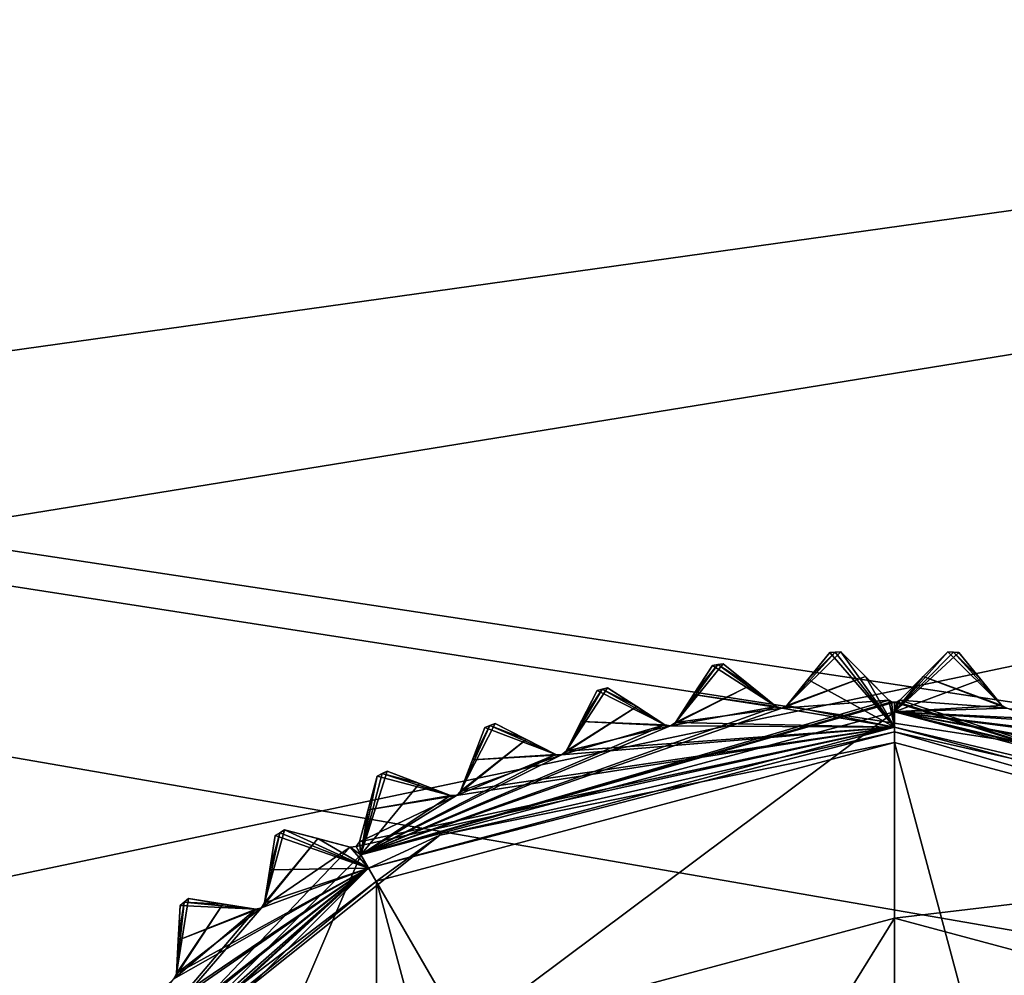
# Model space of a CAD drawing. Header units: millimetres. Extents: x -114 to 114, y -48 to 36.
# Tile 212 of 256: x 12 to 25, y 11 to 23. Entities that reach past the tile are written whole.
import ezdxf

# ---------------------------------------------------------------- set-up
doc = ezdxf.new("R2010")
doc.units = ezdxf.units.MM
doc.header["$LTSCALE"] = 65.185185
for name, color, linetype in [('2', 7, 'CONTINUOUS'), ('2786', 7, 'CONTINUOUS'), ('3463', 7, 'CONTINUOUS'), ('3464', 7, 'CONTINUOUS'), ('3482', 7, 'CONTINUOUS'), ('3484', 7, 'CONTINUOUS'), ('3485', 7, 'CONTINUOUS'), ('3486', 7, 'CONTINUOUS'), ('3487', 7, 'CONTINUOUS'), ('3488', 7, 'CONTINUOUS'), ('3489', 7, 'CONTINUOUS'), ('3490', 7, 'CONTINUOUS'), ('3491', 7, 'CONTINUOUS'), ('3492', 7, 'CONTINUOUS'), ('3493', 7, 'CONTINUOUS'), ('3494', 7, 'CONTINUOUS'), ('3495', 7, 'CONTINUOUS'), ('3496', 7, 'CONTINUOUS'), ('3497', 7, 'CONTINUOUS'), ('3499', 7, 'CONTINUOUS'), ('3586', 7, 'CONTINUOUS'), ('3587', 7, 'CONTINUOUS'), ('3596', 7, 'CONTINUOUS'), ('3597', 7, 'CONTINUOUS'), ('3598', 7, 'CONTINUOUS'), ('3599', 7, 'CONTINUOUS'), ('3600', 7, 'CONTINUOUS'), ('3601', 7, 'CONTINUOUS'), ('3602', 7, 'CONTINUOUS'), ('3603', 7, 'CONTINUOUS'), ('3604', 7, 'CONTINUOUS'), ('3652', 7, 'CONTINUOUS'), ('3653', 7, 'CONTINUOUS'), ('3655', 7, 'CONTINUOUS'), ('3836', 7, 'CONTINUOUS'), ('3837', 7, 'CONTINUOUS'), ('3838', 7, 'CONTINUOUS'), ('3839', 7, 'CONTINUOUS'), ('3840', 7, 'CONTINUOUS'), ('3841', 7, 'CONTINUOUS'), ('3871', 7, 'CONTINUOUS'), ('3872', 7, 'CONTINUOUS'), ('3873', 7, 'CONTINUOUS'), ('3874', 7, 'CONTINUOUS'), ('3875', 7, 'CONTINUOUS'), ('3876', 7, 'CONTINUOUS'), ('3877', 7, 'CONTINUOUS'), ('3878', 7, 'CONTINUOUS')]:
    doc.layers.add(name, color=color, linetype=linetype)

msp = doc.modelspace()

# ---------------------------------------------------------------- linework, layer by layer
at = {"layer": '2', "linetype": 'CONTINUOUS'}
for points in [[(113, 35, 92.5), (-113, 35, 92.5), (72.725, 6.847, 92.5), (113, 35, 92.5)], [(-113, 35, 92.5), (-23.5, 13.7, 92.5), (17.674, 4.231, 92.5), (-113, 35, 92.5)], [(-113, 35, 92.5), (63.3, 0, 92.5), (64.674, 4.231, 92.5), (-113, 35, 92.5)], [(63.3, 0, 92.5), (-113, 35, 92.5), (25.725, 6.847, 92.5), (63.3, 0, 92.5)], [(72.725, 6.847, 92.5), (-113, 35, 92.5), (68.275, 6.847, 92.5), (72.725, 6.847, 92.5)], [(68.275, 6.847, 92.5), (-113, 35, 92.5), (64.674, 4.231, 92.5), (68.275, 6.847, 92.5)], [(25.725, 6.847, 92.5), (-113, 35, 92.5), (21.275, 6.847, 92.5), (25.725, 6.847, 92.5)], [(21.275, 6.847, 92.5), (-113, 35, 92.5), (17.674, 4.231, 92.5), (21.275, 6.847, 92.5)], [(-23.5, 13.7, 92.5), (-16.649, 11.864, 92.5), (17.674, 4.231, 92.5), (-23.5, 13.7, 92.5)], [(-16.649, 11.864, 92.5), (-11.634, 6.848, 92.5), (16.3, 0, 92.5), (-16.649, 11.864, 92.5)], [(-16.649, 11.864, 92.5), (16.3, 0, 92.5), (17.674, 4.231, 92.5), (-16.649, 11.864, 92.5)]]:
    msp.add_3dface(points, dxfattribs=at)
at = {"layer": '2786', "linetype": 'CONTINUOUS'}
for points in [[(-50.5, 32.5, 90), (110.5, 32.5, 90), (-23.5, 13.7, 90), (-50.5, 32.5, 90)], [(110.5, 32.5, 90), (-16.649, 11.864, 90), (-23.5, 13.7, 90), (110.5, 32.5, 90)], [(110.5, 32.5, 90), (-11.634, 6.848, 90), (-16.649, 11.864, 90), (110.5, 32.5, 90)], [(110.5, 32.5, 90), (-9.8, 0, 90), (-11.634, 6.848, 90), (110.5, 32.5, 90)], [(-9.8, 0, 90), (110.5, 32.5, 90), (21.275, 6.847, 90), (-9.8, 0, 90)], [(110.5, 32.5, 90), (25.725, 6.847, 90), (21.275, 6.847, 90), (110.5, 32.5, 90)]]:
    msp.add_3dface(points, dxfattribs=at)
at = {"layer": '3463', "linetype": 'CONTINUOUS'}
for points in [[(23.5, -13.55, 110), (23.5, 13.55, 110), (16.729, 11.737, 110), (23.5, -13.55, 110)], [(30.271, 11.737, 110), (23.5, 13.55, 110), (30.271, -11.737, 110), (30.271, 11.737, 110)], [(30.271, -11.737, 110), (23.5, 13.55, 110), (23.5, -13.55, 110), (30.271, -11.737, 110)], [(13.921, 9.584, 110), (16.729, -11.737, 110), (16.729, 11.737, 110), (13.921, 9.584, 110)], [(16.729, -11.737, 110), (23.5, -13.55, 110), (16.729, 11.737, 110), (16.729, -11.737, 110)]]:
    msp.add_3dface(points, dxfattribs=at)
at = {"layer": '3464', "linetype": 'CONTINUOUS'}
for points in [[(16.525, 12.081, 93), (23.5, 13.95, 93), (17.875, 9.743, 93), (16.525, 12.081, 93)], [(23.5, 13.95, 93), (23.5, 11.25, 93), (17.875, 9.743, 93), (23.5, 13.95, 93)], [(23.5, 13.95, 93), (30.475, 12.081, 93), (23.5, 11.25, 93), (23.5, 13.95, 93)], [(11.419, 6.975, 93), (16.525, 12.081, 93), (13.757, 5.625, 93), (11.419, 6.975, 93)], [(13.757, 5.625, 93), (16.525, 12.081, 93), (17.875, 9.743, 93), (13.757, 5.625, 93)], [(23.5, 11.25, 93), (30.475, 12.081, 93), (29.125, 9.743, 93), (23.5, 11.25, 93)]]:
    msp.add_3dface(points, dxfattribs=at)
at = {"layer": '3482', "linetype": 'CONTINUOUS'}
for points in [[(14.138, 10.964, 108.833), (14.162, 11.417, 108.5), (14.115, 10.529, 109.146), (14.138, 10.964, 108.833)], [(14.115, 10.529, 109.146), (14.162, 11.417, 108.5), (14.162, 11.417, 93.8), (14.115, 10.529, 109.146)], [(14.138, 10.964, 93.467), (14.115, 10.529, 109.146), (14.162, 11.417, 93.8), (14.138, 10.964, 93.467)], [(14.115, 10.529, 93.154), (14.115, 10.529, 109.146), (14.138, 10.964, 93.467), (14.115, 10.529, 93.154)]]:
    msp.add_3dface(points, dxfattribs=at)
at = {"layer": '3484', "linetype": 'CONTINUOUS'}
for points in [[(15.335, 11.883, 108.833), (15.406, 12.331, 108.5), (15.267, 11.452, 109.146), (15.335, 11.883, 108.833)], [(15.267, 11.452, 109.146), (15.406, 12.331, 108.5), (15.406, 12.331, 93.8), (15.267, 11.452, 109.146)], [(15.335, 11.883, 93.467), (15.267, 11.452, 109.146), (15.406, 12.331, 93.8), (15.335, 11.883, 93.467)], [(15.267, 11.452, 93.154), (15.267, 11.452, 109.146), (15.335, 11.883, 93.467), (15.267, 11.452, 93.154)]]:
    msp.add_3dface(points, dxfattribs=at)
at = {"layer": '3485', "linetype": 'CONTINUOUS'}
for points in [[(14.274, 11.508, 93.8), (14.274, 11.508, 108.5), (15.153, 11.369, 93.154), (14.274, 11.508, 93.8)], [(15.153, 11.369, 93.154), (14.274, 11.508, 108.5), (14.722, 11.437, 108.833), (15.153, 11.369, 93.154)], [(14.722, 11.437, 93.467), (14.274, 11.508, 93.8), (15.153, 11.369, 93.154), (14.722, 11.437, 93.467)], [(15.153, 11.369, 109.146), (15.153, 11.369, 93.154), (14.722, 11.437, 108.833), (15.153, 11.369, 109.146)]]:
    msp.add_3dface(points, dxfattribs=at)
at = {"layer": '3486', "linetype": 'CONTINUOUS'}
for points in [[(16.622, 12.671, 108.833), (16.74, 13.109, 108.5), (16.509, 12.25, 109.146), (16.622, 12.671, 108.833)], [(16.509, 12.25, 109.146), (16.74, 13.109, 108.5), (16.74, 13.109, 93.8), (16.509, 12.25, 109.146)], [(16.622, 12.671, 93.467), (16.509, 12.25, 109.146), (16.74, 13.109, 93.8), (16.622, 12.671, 93.467)], [(16.509, 12.25, 93.154), (16.509, 12.25, 109.146), (16.622, 12.671, 93.467), (16.509, 12.25, 93.154)]]:
    msp.add_3dface(points, dxfattribs=at)
at = {"layer": '3487', "linetype": 'CONTINUOUS'}
for points in [[(15.527, 12.409, 93.8), (15.527, 12.409, 108.5), (16.387, 12.179, 93.154), (15.527, 12.409, 93.8)], [(16.387, 12.179, 93.154), (15.527, 12.409, 108.5), (15.965, 12.292, 108.833), (16.387, 12.179, 93.154)], [(15.965, 12.292, 93.467), (15.527, 12.409, 93.8), (16.387, 12.179, 93.154), (15.965, 12.292, 93.467)], [(16.387, 12.179, 109.146), (16.387, 12.179, 93.154), (15.965, 12.292, 108.833), (16.387, 12.179, 109.146)]]:
    msp.add_3dface(points, dxfattribs=at)
at = {"layer": '3488', "linetype": 'CONTINUOUS'}
for points in [[(17.984, 13.321, 108.833), (18.147, 13.744, 108.5), (17.828, 12.913, 109.146), (17.984, 13.321, 108.833)], [(17.828, 12.913, 109.146), (18.147, 13.744, 108.5), (18.147, 13.744, 93.8), (17.828, 12.913, 109.146)], [(17.984, 13.321, 93.467), (17.828, 12.913, 109.146), (18.147, 13.744, 93.8), (17.984, 13.321, 93.467)], [(17.828, 12.913, 93.154), (17.828, 12.913, 109.146), (17.984, 13.321, 93.467), (17.828, 12.913, 93.154)]]:
    msp.add_3dface(points, dxfattribs=at)
at = {"layer": '3489', "linetype": 'CONTINUOUS'}
for points in [[(16.868, 13.175, 93.8), (16.868, 13.175, 108.5), (17.699, 12.856, 93.154), (16.868, 13.175, 93.8)], [(17.699, 12.856, 93.154), (16.868, 13.175, 108.5), (17.292, 13.012, 108.833), (17.699, 12.856, 93.154)], [(17.292, 13.012, 93.467), (16.868, 13.175, 93.8), (17.699, 12.856, 93.154), (17.292, 13.012, 93.467)], [(17.699, 12.856, 109.146), (17.699, 12.856, 93.154), (17.292, 13.012, 108.833), (17.699, 12.856, 109.146)]]:
    msp.add_3dface(points, dxfattribs=at)
at = {"layer": '3490', "linetype": 'CONTINUOUS'}
for points in [[(19.407, 13.824, 108.833), (19.613, 14.229, 108.5), (19.209, 13.436, 109.146), (19.407, 13.824, 108.833)], [(19.209, 13.436, 109.146), (19.613, 14.229, 108.5), (19.613, 14.229, 93.8), (19.209, 13.436, 109.146)], [(19.407, 13.824, 93.467), (19.209, 13.436, 109.146), (19.613, 14.229, 93.8), (19.407, 13.824, 93.467)], [(19.209, 13.436, 93.154), (19.209, 13.436, 109.146), (19.407, 13.824, 93.467), (19.209, 13.436, 93.154)]]:
    msp.add_3dface(points, dxfattribs=at)
at = {"layer": '3491', "linetype": 'CONTINUOUS'}
for points in [[(18.281, 13.796, 93.8), (18.281, 13.796, 108.5), (19.074, 13.392, 93.154), (18.281, 13.796, 93.8)], [(19.074, 13.392, 93.154), (18.281, 13.796, 108.5), (18.686, 13.59, 108.833), (19.074, 13.392, 93.154)], [(18.686, 13.59, 93.467), (18.281, 13.796, 93.8), (19.074, 13.392, 93.154), (18.686, 13.59, 93.467)], [(19.074, 13.392, 109.146), (19.074, 13.392, 93.154), (18.686, 13.59, 108.833), (19.074, 13.392, 109.146)]]:
    msp.add_3dface(points, dxfattribs=at)
at = {"layer": '3492', "linetype": 'CONTINUOUS'}
for points in [[(20.874, 14.176, 108.833), (21.121, 14.557, 108.5), (20.637, 13.811, 109.146), (20.874, 14.176, 108.833)], [(20.637, 13.811, 109.146), (21.121, 14.557, 108.5), (21.121, 14.557, 93.8), (20.637, 13.811, 109.146)], [(20.874, 14.176, 93.467), (20.637, 13.811, 109.146), (21.121, 14.557, 93.8), (20.874, 14.176, 93.467)], [(20.637, 13.811, 93.154), (20.637, 13.811, 109.146), (20.874, 14.176, 93.467), (20.637, 13.811, 93.154)]]:
    msp.add_3dface(points, dxfattribs=at)
at = {"layer": '3493', "linetype": 'CONTINUOUS'}
for points in [[(19.752, 14.266, 93.8), (19.752, 14.266, 108.5), (20.498, 13.781, 93.154), (19.752, 14.266, 93.8)], [(20.498, 13.781, 93.154), (19.752, 14.266, 108.5), (20.133, 14.019, 108.833), (20.498, 13.781, 93.154)], [(20.133, 14.019, 93.467), (19.752, 14.266, 93.8), (20.498, 13.781, 93.154), (20.133, 14.019, 93.467)], [(20.498, 13.781, 109.146), (20.498, 13.781, 93.154), (20.133, 14.019, 108.833), (20.498, 13.781, 109.146)]]:
    msp.add_3dface(points, dxfattribs=at)
at = {"layer": '3494', "linetype": 'CONTINUOUS'}
for points in [[(22.37, 14.373, 108.833), (22.656, 14.726, 108.5), (22.096, 14.034, 109.146), (22.37, 14.373, 108.833)], [(22.096, 14.034, 109.146), (22.656, 14.726, 108.5), (22.656, 14.726, 93.8), (22.096, 14.034, 109.146)], [(22.37, 14.373, 93.467), (22.096, 14.034, 109.146), (22.656, 14.726, 93.8), (22.37, 14.373, 93.467)], [(22.096, 14.034, 93.154), (22.096, 14.034, 109.146), (22.37, 14.373, 93.467), (22.096, 14.034, 93.154)]]:
    msp.add_3dface(points, dxfattribs=at)
at = {"layer": '3495', "linetype": 'CONTINUOUS'}
for points in [[(21.264, 14.579, 93.8), (21.264, 14.579, 108.5), (21.955, 14.019, 93.154), (21.264, 14.579, 93.8)], [(21.955, 14.019, 93.154), (21.264, 14.579, 108.5), (21.616, 14.294, 108.833), (21.955, 14.019, 93.154)], [(21.616, 14.294, 93.467), (21.264, 14.579, 93.8), (21.955, 14.019, 93.154), (21.616, 14.294, 93.467)], [(21.955, 14.019, 109.146), (21.955, 14.019, 93.154), (21.616, 14.294, 108.833), (21.955, 14.019, 109.146)]]:
    msp.add_3dface(points, dxfattribs=at)
at = {"layer": '3496', "linetype": 'CONTINUOUS'}
for points in [[(23.879, 14.412, 108.833), (24.2, 14.733, 108.5), (23.571, 14.104, 109.146), (23.879, 14.412, 108.833)], [(23.571, 14.104, 109.146), (24.2, 14.733, 108.5), (24.2, 14.733, 93.8), (23.571, 14.104, 109.146)], [(23.879, 14.412, 93.467), (23.571, 14.104, 109.146), (24.2, 14.733, 93.8), (23.879, 14.412, 93.467)], [(23.571, 14.104, 93.154), (23.571, 14.104, 109.146), (23.879, 14.412, 93.467), (23.571, 14.104, 93.154)]]:
    msp.add_3dface(points, dxfattribs=at)
at = {"layer": '3497', "linetype": 'CONTINUOUS'}
for points in [[(22.8, 14.733, 93.8), (22.8, 14.733, 108.5), (23.429, 14.104, 93.154), (22.8, 14.733, 93.8)], [(23.429, 14.104, 93.154), (22.8, 14.733, 108.5), (23.121, 14.412, 108.833), (23.429, 14.104, 93.154)], [(23.121, 14.412, 93.467), (22.8, 14.733, 93.8), (23.429, 14.104, 93.154), (23.121, 14.412, 93.467)], [(23.429, 14.104, 109.146), (23.429, 14.104, 93.154), (23.121, 14.412, 108.833), (23.429, 14.104, 109.146)]]:
    msp.add_3dface(points, dxfattribs=at)
at = {"layer": '3499', "linetype": 'CONTINUOUS'}
for points in [[(24.344, 14.726, 93.8), (24.344, 14.726, 108.5), (24.904, 14.034, 93.154), (24.344, 14.726, 93.8)], [(24.904, 14.034, 93.154), (24.344, 14.726, 108.5), (24.63, 14.373, 108.833), (24.904, 14.034, 93.154)], [(24.629, 14.373, 93.467), (24.344, 14.726, 93.8), (24.904, 14.034, 93.154), (24.629, 14.373, 93.467)], [(24.904, 14.034, 109.146), (24.904, 14.034, 93.154), (24.63, 14.373, 108.833), (24.904, 14.034, 109.146)]]:
    msp.add_3dface(points, dxfattribs=at)
at = {"layer": '3586', "linetype": 'CONTINUOUS'}
for points in [[(23.5, 13.95, 93), (23.879, 14.412, 93.467), (24.2, 14.733, 93.8), (23.5, 13.95, 93)], [(23.5, 13.95, 93), (24.2, 14.733, 93.8), (24.272, 14.73, 93.8), (23.5, 13.95, 93)], [(24.344, 14.726, 93.8), (23.5, 13.95, 93), (24.272, 14.73, 93.8), (24.344, 14.726, 93.8)], [(23.5, 13.95, 93), (24.344, 14.726, 93.8), (24.629, 14.373, 93.467), (23.5, 13.95, 93)], [(23.5, 13.95, 93), (23.571, 14.104, 93.154), (23.879, 14.412, 93.467), (23.5, 13.95, 93)], [(23.5, 13.95, 93), (24.629, 14.373, 93.467), (24.904, 14.034, 93.154), (23.5, 13.95, 93)], [(23.571, 14.104, 93.154), (23.5, 13.95, 93), (23.536, 14.082, 93.132), (23.571, 14.104, 93.154)], [(23.536, 14.082, 93.132), (23.5, 13.95, 93), (23.5, 14.075, 93.125), (23.536, 14.082, 93.132)], [(23.5, 13.95, 93), (24.904, 14.034, 93.154), (24.971, 13.998, 93.125), (23.5, 13.95, 93)], [(26.363, 13.811, 93.154), (23.5, 13.95, 93), (24.971, 13.998, 93.125), (26.363, 13.811, 93.154)], [(30.475, 12.081, 93), (23.5, 13.95, 93), (30.537, 12.189, 93.125), (30.475, 12.081, 93)], [(23.5, 13.95, 93), (26.363, 13.811, 93.154), (26.426, 13.767, 93.125), (23.5, 13.95, 93)], [(23.5, 13.95, 93), (27.791, 13.436, 93.154), (27.849, 13.386, 93.125), (23.5, 13.95, 93)], [(27.791, 13.436, 93.154), (23.5, 13.95, 93), (26.426, 13.767, 93.125), (27.791, 13.436, 93.154)], [(23.5, 13.95, 93), (29.172, 12.913, 93.154), (29.225, 12.858, 93.125), (23.5, 13.95, 93)], [(29.172, 12.913, 93.154), (23.5, 13.95, 93), (27.849, 13.386, 93.125), (29.172, 12.913, 93.154)], [(23.5, 13.95, 93), (30.491, 12.25, 93.154), (30.537, 12.189, 93.125), (23.5, 13.95, 93)], [(30.491, 12.25, 93.154), (23.5, 13.95, 93), (29.225, 12.858, 93.125), (30.491, 12.25, 93.154)]]:
    msp.add_3dface(points, dxfattribs=at)
at = {"layer": '3587', "linetype": 'CONTINUOUS'}
for points in [[(22.096, 14.034, 93.154), (22.8, 14.733, 93.8), (23.121, 14.412, 93.467), (22.096, 14.034, 93.154)], [(22.8, 14.733, 93.8), (22.096, 14.034, 93.154), (22.728, 14.73, 93.8), (22.8, 14.733, 93.8)], [(22.096, 14.034, 93.154), (22.37, 14.373, 93.467), (22.728, 14.73, 93.8), (22.096, 14.034, 93.154)], [(22.37, 14.373, 93.467), (22.656, 14.726, 93.8), (22.728, 14.73, 93.8), (22.37, 14.373, 93.467)], [(20.637, 13.811, 93.154), (21.264, 14.579, 93.8), (21.616, 14.294, 93.467), (20.637, 13.811, 93.154)], [(21.264, 14.579, 93.8), (20.637, 13.811, 93.154), (21.193, 14.568, 93.8), (21.264, 14.579, 93.8)], [(20.637, 13.811, 93.154), (20.874, 14.176, 93.467), (21.193, 14.568, 93.8), (20.637, 13.811, 93.154)], [(20.874, 14.176, 93.467), (21.121, 14.557, 93.8), (21.193, 14.568, 93.8), (20.874, 14.176, 93.467)], [(20.637, 13.811, 93.154), (21.616, 14.294, 93.467), (20.574, 13.767, 93.125), (20.637, 13.811, 93.154)], [(21.616, 14.294, 93.467), (21.955, 14.019, 93.154), (20.574, 13.767, 93.125), (21.616, 14.294, 93.467)], [(22.096, 14.034, 93.154), (23.121, 14.412, 93.467), (22.029, 13.998, 93.125), (22.096, 14.034, 93.154)], [(23.121, 14.412, 93.467), (23.429, 14.104, 93.154), (22.029, 13.998, 93.125), (23.121, 14.412, 93.467)], [(19.209, 13.436, 93.154), (19.752, 14.266, 93.8), (20.133, 14.019, 93.467), (19.209, 13.436, 93.154)], [(19.752, 14.266, 93.8), (19.209, 13.436, 93.154), (19.682, 14.247, 93.8), (19.752, 14.266, 93.8)], [(19.209, 13.436, 93.154), (19.407, 13.824, 93.467), (19.682, 14.247, 93.8), (19.209, 13.436, 93.154)], [(19.407, 13.824, 93.467), (19.613, 14.229, 93.8), (19.682, 14.247, 93.8), (19.407, 13.824, 93.467)], [(16.525, 12.081, 93), (23.429, 14.104, 93.154), (23.464, 14.082, 93.132), (16.525, 12.081, 93)], [(23.429, 14.104, 93.154), (16.525, 12.081, 93), (22.029, 13.998, 93.125), (23.429, 14.104, 93.154)], [(23.5, 14.075, 93.125), (16.525, 12.081, 93), (23.464, 14.082, 93.132), (23.5, 14.075, 93.125)], [(23.5, 13.95, 93), (16.525, 12.081, 93), (23.5, 14.075, 93.125), (23.5, 13.95, 93)], [(16.525, 12.081, 93), (21.955, 14.019, 93.154), (22.029, 13.998, 93.125), (16.525, 12.081, 93)], [(21.955, 14.019, 93.154), (16.525, 12.081, 93), (20.574, 13.767, 93.125), (21.955, 14.019, 93.154)], [(19.209, 13.436, 93.154), (20.133, 14.019, 93.467), (19.151, 13.386, 93.125), (19.209, 13.436, 93.154)], [(20.133, 14.019, 93.467), (20.498, 13.781, 93.154), (19.151, 13.386, 93.125), (20.133, 14.019, 93.467)], [(16.525, 12.081, 93), (20.498, 13.781, 93.154), (20.574, 13.767, 93.125), (16.525, 12.081, 93)], [(20.498, 13.781, 93.154), (16.525, 12.081, 93), (19.151, 13.386, 93.125), (20.498, 13.781, 93.154)], [(17.828, 12.913, 93.154), (18.281, 13.796, 93.8), (18.686, 13.59, 93.467), (17.828, 12.913, 93.154)], [(18.281, 13.796, 93.8), (17.828, 12.913, 93.154), (18.214, 13.77, 93.8), (18.281, 13.796, 93.8)], [(17.828, 12.913, 93.154), (17.984, 13.321, 93.467), (18.214, 13.77, 93.8), (17.828, 12.913, 93.154)], [(17.984, 13.321, 93.467), (18.147, 13.744, 93.8), (18.214, 13.77, 93.8), (17.984, 13.321, 93.467)], [(17.828, 12.913, 93.154), (18.686, 13.59, 93.467), (17.775, 12.858, 93.125), (17.828, 12.913, 93.154)], [(18.686, 13.59, 93.467), (19.074, 13.392, 93.154), (17.775, 12.858, 93.125), (18.686, 13.59, 93.467)], [(16.525, 12.081, 93), (19.074, 13.392, 93.154), (19.151, 13.386, 93.125), (16.525, 12.081, 93)], [(19.074, 13.392, 93.154), (16.525, 12.081, 93), (17.775, 12.858, 93.125), (19.074, 13.392, 93.154)], [(16.525, 12.081, 93), (16.868, 13.175, 93.8), (17.292, 13.012, 93.467), (16.525, 12.081, 93)], [(16.868, 13.175, 93.8), (16.525, 12.081, 93), (16.804, 13.142, 93.8), (16.868, 13.175, 93.8)], [(16.525, 12.081, 93), (16.74, 13.109, 93.8), (16.804, 13.142, 93.8), (16.525, 12.081, 93)], [(16.525, 12.081, 93), (16.622, 12.671, 93.467), (16.74, 13.109, 93.8), (16.525, 12.081, 93)], [(16.525, 12.081, 93), (17.292, 13.012, 93.467), (17.699, 12.856, 93.154), (16.525, 12.081, 93)], [(16.525, 12.081, 93), (17.699, 12.856, 93.154), (17.775, 12.858, 93.125), (16.525, 12.081, 93)], [(16.525, 12.081, 93), (16.509, 12.25, 93.154), (16.622, 12.671, 93.467), (16.525, 12.081, 93)], [(15.267, 11.452, 93.154), (15.527, 12.409, 93.8), (15.965, 12.292, 93.467), (15.267, 11.452, 93.154)], [(15.527, 12.409, 93.8), (15.267, 11.452, 93.154), (15.467, 12.37, 93.8), (15.527, 12.409, 93.8)], [(15.267, 11.452, 93.154), (15.335, 11.883, 93.467), (15.467, 12.37, 93.8), (15.267, 11.452, 93.154)], [(15.335, 11.883, 93.467), (15.406, 12.331, 93.8), (15.467, 12.37, 93.8), (15.335, 11.883, 93.467)], [(15.267, 11.452, 93.154), (15.965, 12.292, 93.467), (15.227, 11.387, 93.125), (15.267, 11.452, 93.154)], [(15.965, 12.292, 93.467), (16.387, 12.179, 93.154), (15.227, 11.387, 93.125), (15.965, 12.292, 93.467)], [(16.509, 12.25, 93.154), (16.525, 12.081, 93), (16.463, 12.189, 93.125), (16.509, 12.25, 93.154)], [(16.525, 12.081, 93), (11.419, 6.975, 93), (16.387, 12.179, 93.154), (16.525, 12.081, 93)], [(16.387, 12.179, 93.154), (11.419, 6.975, 93), (15.227, 11.387, 93.125), (16.387, 12.179, 93.154)], [(16.525, 12.081, 93), (16.387, 12.179, 93.154), (16.463, 12.189, 93.125), (16.525, 12.081, 93)], [(14.115, 10.529, 93.154), (14.274, 11.508, 93.8), (14.722, 11.437, 93.467), (14.115, 10.529, 93.154)], [(14.274, 11.508, 93.8), (14.115, 10.529, 93.154), (14.218, 11.463, 93.8), (14.274, 11.508, 93.8)], [(14.115, 10.529, 93.154), (14.138, 10.964, 93.467), (14.218, 11.463, 93.8), (14.115, 10.529, 93.154)], [(14.138, 10.964, 93.467), (14.162, 11.417, 93.8), (14.218, 11.463, 93.8), (14.138, 10.964, 93.467)], [(11.419, 6.975, 93), (15.153, 11.369, 93.154), (15.227, 11.387, 93.125), (11.419, 6.975, 93)], [(15.153, 11.369, 93.154), (11.419, 6.975, 93), (14.082, 10.46, 93.125), (15.153, 11.369, 93.154)], [(14.115, 10.529, 93.154), (14.722, 11.437, 93.467), (14.082, 10.46, 93.125), (14.115, 10.529, 93.154)], [(14.722, 11.437, 93.467), (15.153, 11.369, 93.154), (14.082, 10.46, 93.125), (14.722, 11.437, 93.467)]]:
    msp.add_3dface(points, dxfattribs=at)
at = {"layer": '3596', "linetype": 'CONTINUOUS'}
for points in [[(14.115, 10.529, 109.146), (14.115, 10.529, 93.154), (14.082, 10.46, 93.125), (14.115, 10.529, 109.146)], [(14.115, 10.529, 109.146), (14.082, 10.46, 93.125), (14.082, 10.46, 109.175), (14.115, 10.529, 109.146)]]:
    msp.add_3dface(points, dxfattribs=at)
at = {"layer": '3597', "linetype": 'CONTINUOUS'}
for points in [[(15.153, 11.369, 93.154), (15.153, 11.369, 109.146), (15.227, 11.387, 109.175), (15.153, 11.369, 93.154)], [(15.227, 11.387, 93.125), (15.153, 11.369, 93.154), (15.227, 11.387, 109.175), (15.227, 11.387, 93.125)], [(15.267, 11.452, 109.146), (15.267, 11.452, 93.154), (15.227, 11.387, 93.125), (15.267, 11.452, 109.146)], [(15.267, 11.452, 109.146), (15.227, 11.387, 93.125), (15.227, 11.387, 109.175), (15.267, 11.452, 109.146)]]:
    msp.add_3dface(points, dxfattribs=at)
at = {"layer": '3598', "linetype": 'CONTINUOUS'}
for points in [[(16.509, 12.25, 109.146), (16.509, 12.25, 93.154), (16.463, 12.189, 93.125), (16.509, 12.25, 109.146)], [(16.509, 12.25, 109.146), (16.463, 12.189, 93.125), (16.463, 12.189, 109.175), (16.509, 12.25, 109.146)], [(16.387, 12.179, 93.154), (16.387, 12.179, 109.146), (16.463, 12.189, 109.175), (16.387, 12.179, 93.154)], [(16.463, 12.189, 93.125), (16.387, 12.179, 93.154), (16.463, 12.189, 109.175), (16.463, 12.189, 93.125)]]:
    msp.add_3dface(points, dxfattribs=at)
at = {"layer": '3599', "linetype": 'CONTINUOUS'}
for points in [[(17.828, 12.913, 109.146), (17.828, 12.913, 93.154), (17.775, 12.858, 93.125), (17.828, 12.913, 109.146)], [(17.828, 12.913, 109.146), (17.775, 12.858, 93.125), (17.775, 12.858, 109.175), (17.828, 12.913, 109.146)], [(17.699, 12.856, 93.154), (17.699, 12.856, 109.146), (17.775, 12.858, 109.175), (17.699, 12.856, 93.154)], [(17.775, 12.858, 93.125), (17.699, 12.856, 93.154), (17.775, 12.858, 109.175), (17.775, 12.858, 93.125)]]:
    msp.add_3dface(points, dxfattribs=at)
at = {"layer": '3600', "linetype": 'CONTINUOUS'}
for points in [[(19.074, 13.392, 93.154), (19.074, 13.392, 109.146), (19.151, 13.386, 109.175), (19.074, 13.392, 93.154)], [(19.151, 13.386, 93.125), (19.074, 13.392, 93.154), (19.151, 13.386, 109.175), (19.151, 13.386, 93.125)], [(19.209, 13.436, 109.146), (19.209, 13.436, 93.154), (19.151, 13.386, 93.125), (19.209, 13.436, 109.146)], [(19.209, 13.436, 109.146), (19.151, 13.386, 93.125), (19.151, 13.386, 109.175), (19.209, 13.436, 109.146)]]:
    msp.add_3dface(points, dxfattribs=at)
at = {"layer": '3601', "linetype": 'CONTINUOUS'}
for points in [[(20.498, 13.781, 93.154), (20.498, 13.781, 109.146), (20.574, 13.767, 109.175), (20.498, 13.781, 93.154)], [(20.574, 13.767, 93.125), (20.498, 13.781, 93.154), (20.574, 13.767, 109.175), (20.574, 13.767, 93.125)], [(20.637, 13.811, 109.146), (20.637, 13.811, 93.154), (20.574, 13.767, 93.125), (20.637, 13.811, 109.146)], [(20.637, 13.811, 109.146), (20.574, 13.767, 93.125), (20.574, 13.767, 109.175), (20.637, 13.811, 109.146)]]:
    msp.add_3dface(points, dxfattribs=at)
at = {"layer": '3602', "linetype": 'CONTINUOUS'}
for points in [[(22.096, 14.034, 109.146), (22.096, 14.034, 93.154), (22.029, 13.998, 93.125), (22.096, 14.034, 109.146)], [(22.096, 14.034, 109.146), (22.029, 13.998, 93.125), (22.029, 13.998, 109.175), (22.096, 14.034, 109.146)], [(21.955, 14.019, 93.154), (21.955, 14.019, 109.146), (22.029, 13.998, 109.175), (21.955, 14.019, 93.154)], [(22.029, 13.998, 93.125), (21.955, 14.019, 93.154), (22.029, 13.998, 109.175), (22.029, 13.998, 93.125)]]:
    msp.add_3dface(points, dxfattribs=at)
at = {"layer": '3603', "linetype": 'CONTINUOUS'}
for points in [[(23.429, 14.104, 93.154), (23.429, 14.104, 109.146), (23.464, 14.082, 109.168), (23.429, 14.104, 93.154)], [(23.464, 14.082, 93.132), (23.429, 14.104, 93.154), (23.464, 14.082, 109.168), (23.464, 14.082, 93.132)], [(23.5, 14.075, 93.125), (23.464, 14.082, 93.132), (23.5, 14.075, 109.175), (23.5, 14.075, 93.125)], [(23.5, 14.075, 109.175), (23.464, 14.082, 93.132), (23.464, 14.082, 109.168), (23.5, 14.075, 109.175)], [(23.536, 14.082, 93.132), (23.5, 14.075, 93.125), (23.536, 14.082, 109.168), (23.536, 14.082, 93.132)], [(23.536, 14.082, 109.168), (23.5, 14.075, 93.125), (23.5, 14.075, 109.175), (23.536, 14.082, 109.168)], [(23.571, 14.104, 109.146), (23.571, 14.104, 93.154), (23.536, 14.082, 93.132), (23.571, 14.104, 109.146)], [(23.571, 14.104, 109.146), (23.536, 14.082, 93.132), (23.536, 14.082, 109.168), (23.571, 14.104, 109.146)]]:
    msp.add_3dface(points, dxfattribs=at)
at = {"layer": '3604', "linetype": 'CONTINUOUS'}
for points in [[(24.904, 14.034, 93.154), (24.904, 14.034, 109.146), (24.971, 13.998, 109.175), (24.904, 14.034, 93.154)], [(24.971, 13.998, 93.125), (24.904, 14.034, 93.154), (24.971, 13.998, 109.175), (24.971, 13.998, 93.125)]]:
    msp.add_3dface(points, dxfattribs=at)
at = {"layer": '3652', "linetype": 'CONTINUOUS'}
for points in [[(17.875, 9.743, 93.5), (23.5, 11.25, 93.5), (19.738, 5.178, 93.5), (17.875, 9.743, 93.5)], [(19.738, 5.178, 93.5), (23.5, 11.25, 93.5), (23.5, 6.4, 93.5), (19.738, 5.178, 93.5)], [(23.5, 11.25, 93.5), (29.125, 9.743, 93.5), (23.5, 6.4, 93.5), (23.5, 11.25, 93.5)]]:
    msp.add_3dface(points, dxfattribs=at)
at = {"layer": '3653', "linetype": 'CONTINUOUS'}
for points in [[(23.5, 11.25, 93), (29.125, 9.743, 93), (23.5, 11.25, 93.5), (23.5, 11.25, 93)], [(23.5, 11.25, 93.5), (29.125, 9.743, 93), (29.125, 9.743, 93.5), (23.5, 11.25, 93.5)]]:
    msp.add_3dface(points, dxfattribs=at)
at = {"layer": '3655', "linetype": 'CONTINUOUS'}
for points in [[(17.875, 9.743, 93), (23.5, 11.25, 93), (17.875, 9.743, 93.5), (17.875, 9.743, 93)], [(23.5, 11.25, 93), (23.5, 11.25, 93.5), (17.875, 9.743, 93.5), (23.5, 11.25, 93)]]:
    msp.add_3dface(points, dxfattribs=at)
at = {"layer": '3836', "linetype": 'CONTINUOUS'}
for points in [[(24.2, 14.733, 108.5), (23.879, 14.412, 108.833), (24.904, 14.034, 109.146), (24.2, 14.733, 108.5)], [(24.2, 14.733, 108.5), (24.904, 14.034, 109.146), (24.272, 14.73, 108.5), (24.2, 14.733, 108.5)], [(24.63, 14.373, 108.833), (24.344, 14.726, 108.5), (24.272, 14.73, 108.5), (24.63, 14.373, 108.833)], [(24.904, 14.034, 109.146), (24.63, 14.373, 108.833), (24.272, 14.73, 108.5), (24.904, 14.034, 109.146)], [(23.879, 14.412, 108.833), (23.571, 14.104, 109.146), (24.971, 13.998, 109.175), (23.879, 14.412, 108.833)], [(24.904, 14.034, 109.146), (23.879, 14.412, 108.833), (24.971, 13.998, 109.175), (24.904, 14.034, 109.146)], [(23.536, 14.082, 109.168), (23.5, 14.075, 109.175), (30.375, 11.908, 109.5), (23.536, 14.082, 109.168)], [(30.375, 11.908, 109.5), (23.5, 14.075, 109.175), (23.5, 13.75, 109.5), (30.375, 11.908, 109.5)], [(23.571, 14.104, 109.146), (23.536, 14.082, 109.168), (30.375, 11.908, 109.5), (23.571, 14.104, 109.146)], [(24.971, 13.998, 109.175), (23.571, 14.104, 109.146), (30.375, 11.908, 109.5), (24.971, 13.998, 109.175)]]:
    msp.add_3dface(points, dxfattribs=at)
at = {"layer": '3837', "linetype": 'CONTINUOUS'}
for points in [[(30.375, 11.908, 109.5), (23.5, 13.75, 109.5), (30.375, 11.908, 109.8), (30.375, 11.908, 109.5)], [(30.375, 11.908, 109.8), (23.5, 13.75, 109.5), (23.5, 13.75, 109.8), (30.375, 11.908, 109.8)]]:
    msp.add_3dface(points, dxfattribs=at)
at = {"layer": '3838', "linetype": 'CONTINUOUS'}
for points in [[(22.656, 14.726, 108.5), (22.37, 14.373, 108.833), (23.5, 13.75, 109.5), (22.656, 14.726, 108.5)], [(22.656, 14.726, 108.5), (23.5, 13.75, 109.5), (22.728, 14.73, 108.5), (22.656, 14.726, 108.5)], [(23.5, 13.75, 109.5), (22.8, 14.733, 108.5), (22.728, 14.73, 108.5), (23.5, 13.75, 109.5)], [(23.121, 14.412, 108.833), (22.8, 14.733, 108.5), (23.5, 13.75, 109.5), (23.121, 14.412, 108.833)], [(21.121, 14.557, 108.5), (20.874, 14.176, 108.833), (21.955, 14.019, 109.146), (21.121, 14.557, 108.5)], [(21.121, 14.557, 108.5), (21.955, 14.019, 109.146), (21.193, 14.568, 108.5), (21.121, 14.557, 108.5)], [(21.616, 14.294, 108.833), (21.264, 14.579, 108.5), (21.193, 14.568, 108.5), (21.616, 14.294, 108.833)], [(21.955, 14.019, 109.146), (21.616, 14.294, 108.833), (21.193, 14.568, 108.5), (21.955, 14.019, 109.146)], [(22.37, 14.373, 108.833), (22.096, 14.034, 109.146), (23.5, 13.75, 109.5), (22.37, 14.373, 108.833)], [(23.429, 14.104, 109.146), (23.121, 14.412, 108.833), (23.5, 13.75, 109.5), (23.429, 14.104, 109.146)], [(19.613, 14.229, 108.5), (19.407, 13.824, 108.833), (20.498, 13.781, 109.146), (19.613, 14.229, 108.5)], [(19.613, 14.229, 108.5), (20.498, 13.781, 109.146), (19.682, 14.247, 108.5), (19.613, 14.229, 108.5)], [(20.133, 14.019, 108.833), (19.752, 14.266, 108.5), (19.682, 14.247, 108.5), (20.133, 14.019, 108.833)], [(20.498, 13.781, 109.146), (20.133, 14.019, 108.833), (19.682, 14.247, 108.5), (20.498, 13.781, 109.146)], [(20.874, 14.176, 108.833), (20.637, 13.811, 109.146), (22.029, 13.998, 109.175), (20.874, 14.176, 108.833)], [(21.955, 14.019, 109.146), (20.874, 14.176, 108.833), (22.029, 13.998, 109.175), (21.955, 14.019, 109.146)], [(22.096, 14.034, 109.146), (22.029, 13.998, 109.175), (23.5, 13.75, 109.5), (22.096, 14.034, 109.146)], [(23.464, 14.082, 109.168), (23.429, 14.104, 109.146), (23.5, 13.75, 109.5), (23.464, 14.082, 109.168)], [(23.5, 14.075, 109.175), (23.464, 14.082, 109.168), (23.5, 13.75, 109.5), (23.5, 14.075, 109.175)], [(22.029, 13.998, 109.175), (20.637, 13.811, 109.146), (23.5, 13.75, 109.5), (22.029, 13.998, 109.175)], [(18.686, 13.59, 108.833), (18.281, 13.796, 108.5), (18.214, 13.77, 108.5), (18.686, 13.59, 108.833)], [(19.407, 13.824, 108.833), (19.209, 13.436, 109.146), (20.574, 13.767, 109.175), (19.407, 13.824, 108.833)], [(20.498, 13.781, 109.146), (19.407, 13.824, 108.833), (20.574, 13.767, 109.175), (20.498, 13.781, 109.146)], [(20.637, 13.811, 109.146), (20.574, 13.767, 109.175), (23.5, 13.75, 109.5), (20.637, 13.811, 109.146)], [(16.509, 12.25, 109.146), (16.463, 12.189, 109.175), (23.5, 13.75, 109.5), (16.509, 12.25, 109.146)], [(23.5, 13.75, 109.5), (16.463, 12.189, 109.175), (16.625, 11.908, 109.5), (23.5, 13.75, 109.5)], [(17.775, 12.858, 109.175), (16.509, 12.25, 109.146), (23.5, 13.75, 109.5), (17.775, 12.858, 109.175)], [(17.828, 12.913, 109.146), (17.775, 12.858, 109.175), (23.5, 13.75, 109.5), (17.828, 12.913, 109.146)], [(19.151, 13.386, 109.175), (17.828, 12.913, 109.146), (23.5, 13.75, 109.5), (19.151, 13.386, 109.175)], [(18.147, 13.744, 108.5), (17.984, 13.321, 108.833), (19.074, 13.392, 109.146), (18.147, 13.744, 108.5)], [(18.147, 13.744, 108.5), (19.074, 13.392, 109.146), (18.214, 13.77, 108.5), (18.147, 13.744, 108.5)], [(19.074, 13.392, 109.146), (18.686, 13.59, 108.833), (18.214, 13.77, 108.5), (19.074, 13.392, 109.146)], [(19.209, 13.436, 109.146), (19.151, 13.386, 109.175), (23.5, 13.75, 109.5), (19.209, 13.436, 109.146)], [(20.574, 13.767, 109.175), (19.209, 13.436, 109.146), (23.5, 13.75, 109.5), (20.574, 13.767, 109.175)], [(19.074, 13.392, 109.146), (17.984, 13.321, 108.833), (19.151, 13.386, 109.175), (19.074, 13.392, 109.146)], [(17.984, 13.321, 108.833), (17.828, 12.913, 109.146), (19.151, 13.386, 109.175), (17.984, 13.321, 108.833)], [(16.74, 13.109, 108.5), (17.699, 12.856, 109.146), (16.804, 13.142, 108.5), (16.74, 13.109, 108.5)], [(17.292, 13.012, 108.833), (16.868, 13.175, 108.5), (16.804, 13.142, 108.5), (17.292, 13.012, 108.833)], [(17.699, 12.856, 109.146), (17.292, 13.012, 108.833), (16.804, 13.142, 108.5), (17.699, 12.856, 109.146)], [(16.74, 13.109, 108.5), (16.622, 12.671, 108.833), (17.699, 12.856, 109.146), (16.74, 13.109, 108.5)], [(16.622, 12.671, 108.833), (16.509, 12.25, 109.146), (17.775, 12.858, 109.175), (16.622, 12.671, 108.833)], [(17.699, 12.856, 109.146), (16.622, 12.671, 108.833), (17.775, 12.858, 109.175), (17.699, 12.856, 109.146)], [(15.467, 12.37, 108.5), (15.406, 12.331, 108.5), (16.625, 11.908, 109.5), (15.467, 12.37, 108.5)], [(15.527, 12.409, 108.5), (15.467, 12.37, 108.5), (16.625, 11.908, 109.5), (15.527, 12.409, 108.5)], [(15.965, 12.292, 108.833), (15.527, 12.409, 108.5), (16.625, 11.908, 109.5), (15.965, 12.292, 108.833)], [(15.406, 12.331, 108.5), (15.335, 11.883, 108.833), (16.625, 11.908, 109.5), (15.406, 12.331, 108.5)], [(16.387, 12.179, 109.146), (15.965, 12.292, 108.833), (16.625, 11.908, 109.5), (16.387, 12.179, 109.146)], [(16.463, 12.189, 109.175), (16.387, 12.179, 109.146), (16.625, 11.908, 109.5), (16.463, 12.189, 109.175)], [(11.321, 7.113, 109.146), (11.311, 7.037, 109.175), (16.625, 11.908, 109.5), (11.321, 7.113, 109.146)], [(16.625, 11.908, 109.5), (11.311, 7.037, 109.175), (11.592, 6.875, 109.5), (16.625, 11.908, 109.5)], [(12.113, 8.273, 109.175), (11.321, 7.113, 109.146), (16.625, 11.908, 109.5), (12.113, 8.273, 109.175)], [(12.131, 8.347, 109.146), (12.113, 8.273, 109.175), (16.625, 11.908, 109.5), (12.131, 8.347, 109.146)], [(13.04, 9.418, 109.175), (12.131, 8.347, 109.146), (16.625, 11.908, 109.5), (13.04, 9.418, 109.175)], [(13.066, 9.49, 109.146), (13.04, 9.418, 109.175), (16.625, 11.908, 109.5), (13.066, 9.49, 109.146)], [(14.082, 10.46, 109.175), (13.066, 9.49, 109.146), (16.625, 11.908, 109.5), (14.082, 10.46, 109.175)], [(14.115, 10.529, 109.146), (14.082, 10.46, 109.175), (16.625, 11.908, 109.5), (14.115, 10.529, 109.146)], [(15.227, 11.387, 109.175), (14.115, 10.529, 109.146), (16.625, 11.908, 109.5), (15.227, 11.387, 109.175)], [(15.267, 11.452, 109.146), (15.227, 11.387, 109.175), (16.625, 11.908, 109.5), (15.267, 11.452, 109.146)], [(15.335, 11.883, 108.833), (15.267, 11.452, 109.146), (16.625, 11.908, 109.5), (15.335, 11.883, 108.833)], [(14.162, 11.417, 108.5), (15.153, 11.369, 109.146), (14.218, 11.463, 108.5), (14.162, 11.417, 108.5)], [(14.722, 11.437, 108.833), (14.274, 11.508, 108.5), (14.218, 11.463, 108.5), (14.722, 11.437, 108.833)], [(15.153, 11.369, 109.146), (14.722, 11.437, 108.833), (14.218, 11.463, 108.5), (15.153, 11.369, 109.146)], [(14.138, 10.964, 108.833), (14.115, 10.529, 109.146), (15.227, 11.387, 109.175), (14.138, 10.964, 108.833)], [(14.162, 11.417, 108.5), (14.138, 10.964, 108.833), (15.153, 11.369, 109.146), (14.162, 11.417, 108.5)], [(15.153, 11.369, 109.146), (14.138, 10.964, 108.833), (15.227, 11.387, 109.175), (15.153, 11.369, 109.146)]]:
    msp.add_3dface(points, dxfattribs=at)
at = {"layer": '3839', "linetype": 'CONTINUOUS'}
for points in [[(23.5, 13.75, 109.8), (23.5, 13.75, 109.5), (16.625, 11.908, 109.5), (23.5, 13.75, 109.8)], [(23.5, 13.75, 109.8), (16.625, 11.908, 109.5), (16.625, 11.908, 109.8), (23.5, 13.75, 109.8)], [(16.625, 11.908, 109.5), (11.592, 6.875, 109.5), (16.625, 11.908, 109.8), (16.625, 11.908, 109.5)], [(16.625, 11.908, 109.8), (11.592, 6.875, 109.5), (11.592, 6.875, 109.8), (16.625, 11.908, 109.8)]]:
    msp.add_3dface(points, dxfattribs=at)
at = {"layer": '3840', "linetype": 'CONTINUOUS'}
for points in [[(30.375, 11.908, 109.8), (23.5, 13.75, 109.8), (29.44, 12.336, 109.941), (30.375, 11.908, 109.8)], [(23.5, 13.75, 109.8), (23.5, 13.691, 109.941), (29.44, 12.336, 109.941), (23.5, 13.75, 109.8)], [(23.5, 13.55, 110), (30.271, 11.737, 110), (23.5, 13.691, 109.941), (23.5, 13.55, 110)], [(23.5, 13.691, 109.941), (30.271, 11.737, 110), (29.44, 12.336, 109.941), (23.5, 13.691, 109.941)]]:
    msp.add_3dface(points, dxfattribs=at)
at = {"layer": '3841', "linetype": 'CONTINUOUS'}
for points in [[(23.5, 13.75, 109.8), (16.625, 11.908, 109.8), (23.5, 13.691, 109.941), (23.5, 13.75, 109.8)], [(23.5, 13.691, 109.941), (16.625, 11.908, 109.8), (17.56, 12.336, 109.941), (23.5, 13.691, 109.941)], [(23.5, 13.55, 110), (23.5, 13.691, 109.941), (17.56, 12.336, 109.941), (23.5, 13.55, 110)], [(16.729, 11.737, 110), (23.5, 13.55, 110), (17.56, 12.336, 109.941), (16.729, 11.737, 110)], [(12.796, 8.536, 109.941), (16.729, 11.737, 110), (17.56, 12.336, 109.941), (12.796, 8.536, 109.941)], [(16.625, 11.908, 109.8), (12.796, 8.536, 109.941), (17.56, 12.336, 109.941), (16.625, 11.908, 109.8)], [(16.625, 11.908, 109.8), (11.592, 6.875, 109.8), (12.796, 8.536, 109.941), (16.625, 11.908, 109.8)], [(13.921, 9.584, 110), (16.729, 11.737, 110), (12.796, 8.536, 109.941), (13.921, 9.584, 110)]]:
    msp.add_3dface(points, dxfattribs=at)
at = {"layer": '3871', "linetype": 'CONTINUOUS'}
for points in [[(14.162, 11.417, 93.8), (14.162, 11.417, 108.5), (14.218, 11.463, 108.5), (14.162, 11.417, 93.8)], [(14.218, 11.463, 93.8), (14.162, 11.417, 93.8), (14.218, 11.463, 108.5), (14.218, 11.463, 93.8)], [(14.274, 11.508, 108.5), (14.274, 11.508, 93.8), (14.218, 11.463, 93.8), (14.274, 11.508, 108.5)], [(14.274, 11.508, 108.5), (14.218, 11.463, 93.8), (14.218, 11.463, 108.5), (14.274, 11.508, 108.5)]]:
    msp.add_3dface(points, dxfattribs=at)
at = {"layer": '3872', "linetype": 'CONTINUOUS'}
for points in [[(15.406, 12.331, 93.8), (15.406, 12.331, 108.5), (15.467, 12.37, 108.5), (15.406, 12.331, 93.8)], [(15.467, 12.37, 93.8), (15.406, 12.331, 93.8), (15.467, 12.37, 108.5), (15.467, 12.37, 93.8)], [(15.527, 12.409, 108.5), (15.527, 12.409, 93.8), (15.467, 12.37, 93.8), (15.527, 12.409, 108.5)], [(15.527, 12.409, 108.5), (15.467, 12.37, 93.8), (15.467, 12.37, 108.5), (15.527, 12.409, 108.5)]]:
    msp.add_3dface(points, dxfattribs=at)
at = {"layer": '3873', "linetype": 'CONTINUOUS'}
for points in [[(16.74, 13.109, 93.8), (16.74, 13.109, 108.5), (16.804, 13.142, 108.5), (16.74, 13.109, 93.8)], [(16.804, 13.142, 93.8), (16.74, 13.109, 93.8), (16.804, 13.142, 108.5), (16.804, 13.142, 93.8)], [(16.868, 13.175, 108.5), (16.868, 13.175, 93.8), (16.804, 13.142, 93.8), (16.868, 13.175, 108.5)], [(16.868, 13.175, 108.5), (16.804, 13.142, 93.8), (16.804, 13.142, 108.5), (16.868, 13.175, 108.5)]]:
    msp.add_3dface(points, dxfattribs=at)
at = {"layer": '3874', "linetype": 'CONTINUOUS'}
for points in [[(18.281, 13.796, 108.5), (18.281, 13.796, 93.8), (18.214, 13.77, 93.8), (18.281, 13.796, 108.5)], [(18.281, 13.796, 108.5), (18.214, 13.77, 93.8), (18.214, 13.77, 108.5), (18.281, 13.796, 108.5)], [(18.147, 13.744, 93.8), (18.147, 13.744, 108.5), (18.214, 13.77, 108.5), (18.147, 13.744, 93.8)], [(18.214, 13.77, 93.8), (18.147, 13.744, 93.8), (18.214, 13.77, 108.5), (18.214, 13.77, 93.8)]]:
    msp.add_3dface(points, dxfattribs=at)
at = {"layer": '3875', "linetype": 'CONTINUOUS'}
for points in [[(19.613, 14.229, 93.8), (19.613, 14.229, 108.5), (19.682, 14.247, 108.5), (19.613, 14.229, 93.8)], [(19.682, 14.247, 93.8), (19.613, 14.229, 93.8), (19.682, 14.247, 108.5), (19.682, 14.247, 93.8)], [(19.752, 14.266, 108.5), (19.752, 14.266, 93.8), (19.682, 14.247, 93.8), (19.752, 14.266, 108.5)], [(19.752, 14.266, 108.5), (19.682, 14.247, 93.8), (19.682, 14.247, 108.5), (19.752, 14.266, 108.5)]]:
    msp.add_3dface(points, dxfattribs=at)
at = {"layer": '3876', "linetype": 'CONTINUOUS'}
for points in [[(21.121, 14.557, 93.8), (21.121, 14.557, 108.5), (21.193, 14.568, 108.5), (21.121, 14.557, 93.8)], [(21.193, 14.568, 93.8), (21.121, 14.557, 93.8), (21.193, 14.568, 108.5), (21.193, 14.568, 93.8)], [(21.264, 14.579, 108.5), (21.264, 14.579, 93.8), (21.193, 14.568, 93.8), (21.264, 14.579, 108.5)], [(21.264, 14.579, 108.5), (21.193, 14.568, 93.8), (21.193, 14.568, 108.5), (21.264, 14.579, 108.5)]]:
    msp.add_3dface(points, dxfattribs=at)
at = {"layer": '3877', "linetype": 'CONTINUOUS'}
for points in [[(22.656, 14.726, 93.8), (22.656, 14.726, 108.5), (22.728, 14.73, 108.5), (22.656, 14.726, 93.8)], [(22.728, 14.73, 93.8), (22.656, 14.726, 93.8), (22.728, 14.73, 108.5), (22.728, 14.73, 93.8)], [(22.8, 14.733, 108.5), (22.8, 14.733, 93.8), (22.728, 14.73, 93.8), (22.8, 14.733, 108.5)], [(22.8, 14.733, 108.5), (22.728, 14.73, 93.8), (22.728, 14.73, 108.5), (22.8, 14.733, 108.5)]]:
    msp.add_3dface(points, dxfattribs=at)
at = {"layer": '3878', "linetype": 'CONTINUOUS'}
for points in [[(24.2, 14.733, 93.8), (24.2, 14.733, 108.5), (24.272, 14.73, 108.5), (24.2, 14.733, 93.8)], [(24.272, 14.73, 93.8), (24.2, 14.733, 93.8), (24.272, 14.73, 108.5), (24.272, 14.73, 93.8)], [(24.344, 14.726, 108.5), (24.344, 14.726, 93.8), (24.272, 14.73, 93.8), (24.344, 14.726, 108.5)], [(24.344, 14.726, 108.5), (24.272, 14.73, 93.8), (24.272, 14.73, 108.5), (24.344, 14.726, 108.5)]]:
    msp.add_3dface(points, dxfattribs=at)

doc.saveas('drawing.dxf')
